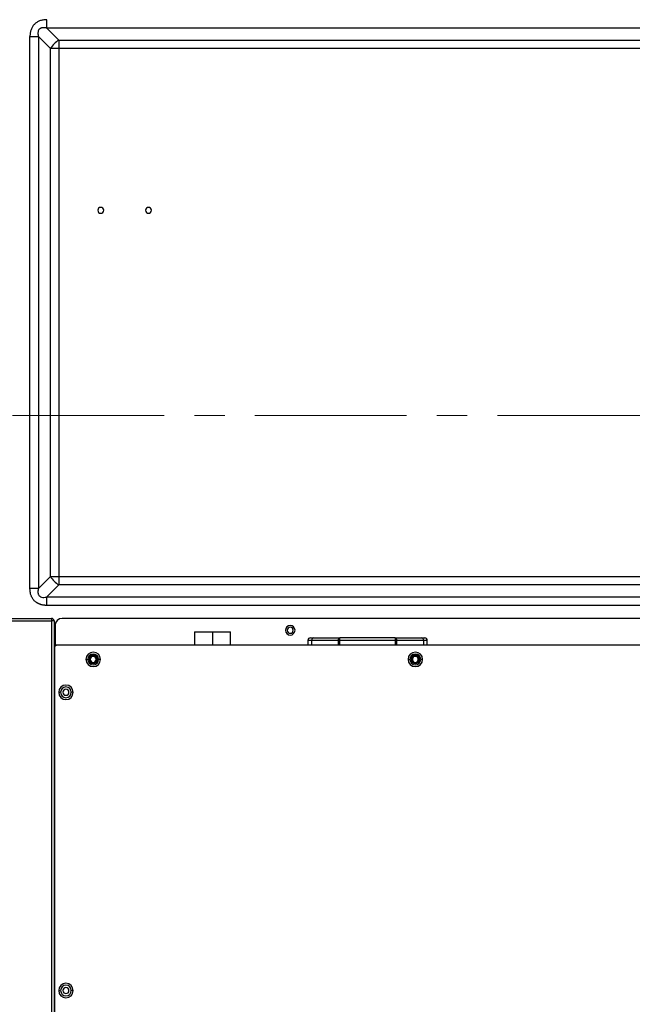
# Model space of a CAD drawing. Header units: millimetres. Extents: x 0 to 1118, y 0 to 864.
# Tile 109 of 256: x 961 to 1012, y 375 to 457. Entities that reach past the tile are written whole.
import ezdxf

# ---------------------------------------------------------------- set-up
doc = ezdxf.new("R2010")
doc.units = ezdxf.units.MM
doc.linetypes.add('CENTERX2', pattern=[20.32, 12.7, -2.54, 2.54, -2.54])

msp = doc.modelspace()

# ---------------------------------------------------------------- linework, layer by layer
at = {"color": 7, "linetype": 'Continuous', "lineweight": 25}
for p, q in [((964.1652, 455.4115), (963.151, 456.4257)), ((1059.2722, 456.4257), (963.151, 456.4257)), ((961.7367, 409.4534), (961.7367, 455.7186)), ((962.4438, 455.7186), (963.4581, 454.7044)), ((962.4438, 455.7186), (962.4438, 409.4534)), ((964.1652, 455.4115), (1029.4719, 455.4115)), ((963.4581, 410.4676), (963.4581, 454.7044)), ((964.1652, 454.7044), (964.1652, 410.4676)), ((1029.4719, 454.7044), (964.1652, 454.7044)), ((963.4581, 410.4676), (962.4438, 409.4534)), ((963.4581, 410.4676), (964.1652, 410.4676)), ((964.1652, 410.4676), (1029.4719, 410.4676)), ((963.151, 408.7463), (964.1652, 409.7605)), ((1029.4719, 409.7605), (964.1652, 409.7605)), ((963.151, 408.7463), (1059.5207, 408.7463)), ((1059.5207, 408.0392), (963.151, 408.0392)), ((955.5526, 406.952), (963.5526, 406.952)), ((963.5526, 406.952), (963.5526, 406.752)), ((1049.3555, 406.952), (964.4375, 406.952)), ((955.3526, 406.752), (963.5526, 406.752)), ((963.5526, 406.752), (963.5526, 315.2817)), ((963.7526, 406.752), (963.5526, 406.752)), ((963.7526, 406.752), (963.7526, 315.0817)), ((963.8375, 406.352), (963.8375, 404.712)), ((975.5375, 405.812), (975.5375, 404.714)), ((975.5375, 405.812), (977.0375, 405.812)), ((977.0375, 405.812), (978.5375, 405.812)), ((978.5375, 404.714), (978.5375, 405.812)), ((985.2375, 405.312), (985.4864, 405.312)), ((985.4864, 405.312), (987.7174, 405.312)), ((987.7174, 405.112), (987.7174, 405.312)), ((992.3577, 405.312), (987.7174, 405.312)), ((992.3577, 405.312), (992.3577, 405.112)), ((992.3577, 405.312), (994.5886, 405.312)), ((994.5886, 405.312), (994.8375, 405.312)), ((963.7971, 404.514), (963.7971, 315.2817)), ((963.8375, 404.6345), (963.8375, 404.712)), ((963.8375, 404.712), (963.9687, 404.712)), ((1050.4555, 404.714), (963.9971, 404.714)), ((985.0375, 405.112), (985.0375, 404.714)), ((985.0375, 405.112), (985.3487, 405.112)), ((985.3487, 405.112), (987.5796, 405.112)), ((987.5796, 405.112), (987.7174, 405.112)), ((987.7174, 405.112), (992.3577, 405.112)), ((992.3577, 405.112), (992.4954, 405.112)), ((992.4954, 405.112), (994.7264, 405.112)), ((995.0375, 404.714), (995.0375, 405.112)), ((966.4275, 403.512), (966.5875, 403.512)), ((966.6875, 403.512), (966.7875, 403.512)), ((967.3875, 403.512), (967.2875, 403.512)), ((967.6475, 403.512), (967.4875, 403.512)), ((993.4275, 403.512), (993.5875, 403.512)), ((993.6875, 403.512), (993.7875, 403.512)), ((994.3875, 403.512), (994.2875, 403.512)), ((994.6475, 403.512), (994.4875, 403.512)), ((963.7971, 401.952), (963.7526, 401.952)), ((964.1426, 400.752), (964.3026, 400.752)), ((965.3626, 400.752), (965.2026, 400.752)), ((964.1426, 375.752), (964.3026, 375.752)), ((965.3626, 375.752), (965.2026, 375.752))]:
    msp.add_line(p, q, dxfattribs=at)
at = {"color": 7, "linetype": 'CENTERX2', "lineweight": 18}
msp.add_line((675.7975, 423.952), (1079.6431, 423.952), dxfattribs=at)
at = {"color": 8, "linetype": 'Continuous', "lineweight": 25}
for p, q in [((977.0375, 405.812), (977.0375, 404.714)), ((985.3487, 404.714), (985.3487, 405.112)), ((987.5796, 405.112), (987.5796, 404.714)), ((987.7174, 404.714), (987.7174, 405.112)), ((992.3577, 405.112), (992.3577, 404.714)), ((992.4954, 404.714), (992.4954, 405.112)), ((994.7264, 405.112), (994.7264, 404.714)), ((994.7264, 405.112), (995.0375, 405.112)), ((963.7526, 402.8688), (963.7971, 402.8688)), ((963.7971, 402.1617), (963.7526, 402.1617))]:
    msp.add_line(p, q, dxfattribs=at)
at = {"color": 7, "linetype": 'Continuous', "lineweight": 25, "flags": 128}
for points in [[(964.1652, 455.4115), (964.1652, 455.3388), (964.1652, 455.26), (964.1652, 455.1758), (964.1652, 455.0871), (964.1652, 454.9947), (964.1652, 454.8995), (964.1652, 454.8024), (964.1652, 454.7044)], [(964.1652, 454.7044), (964.0671, 454.7044), (963.9701, 454.7044), (963.8749, 454.7044), (963.7825, 454.7044), (963.6938, 454.7044), (963.6096, 454.7044), (963.5308, 454.7044), (963.4581, 454.7044)], [(964.1652, 410.4676), (964.1652, 410.3696), (964.1652, 410.2725), (964.1652, 410.1773), (964.1652, 410.085), (964.1652, 409.9962), (964.1652, 409.9121), (964.1652, 409.8332), (964.1652, 409.7605)]]:
    msp.add_lwpolyline(points, dxfattribs=at)
at = {"color": 7, "linetype": 'Continuous', "lineweight": 25}
for centre, radius, start, end in [((964.9177, 453.9519), 1.6422, 117.273799, 152.726189), ((967.6715, 441.154), 0.25, 0, 180), ((967.6715, 441.154), 0.25, 180, 0), ((971.6715, 441.154), 0.25, 0, 180), ((971.6715, 441.154), 0.25, 180, 0), ((964.9177, 411.2202), 1.6422, 207.273781, 242.72621), ((963.5526, 406.752), 0.2, 0, 90), ((964.4375, 406.352), 0.6, 90, 180), ((983.5515, 405.952), 0.4, 0, 180), ((983.5515, 405.952), 0.25, 0, 180), ((983.5515, 405.952), 0.4, 180, 0), ((983.5515, 405.952), 0.25, 180, 0), ((985.2375, 405.112), 0.2, 90, 180), ((985.5246, 405.1383), 0.1779, 102.382307, 188.494571), ((987.7555, 405.1383), 0.1779, 102.382308, 188.494571), ((992.3195, 405.1383), 0.1779, 351.505429, 77.617693), ((994.5505, 405.1383), 0.1779, 351.50543, 77.617685), ((994.8375, 405.112), 0.2, 0, 90), ((963.9971, 404.514), 0.2, 90, 180), ((967.0375, 403.512), 0.61, 360, 180), ((967.0375, 403.512), 0.45, 360, 180), ((967.0375, 403.512), 0.35, 360, 180), ((967.0375, 403.512), 0.25, 360, 180), ((994.0375, 403.512), 0.61, 360, 180), ((994.0375, 403.512), 0.45, 360, 180), ((994.0375, 403.512), 0.35, 360, 180), ((994.0375, 403.512), 0.25, 360, 180), ((967.0375, 403.512), 0.61, 180, 360), ((967.0375, 403.512), 0.45, 180, 360), ((967.0375, 403.512), 0.35, 180, 360), ((967.0375, 403.512), 0.25, 180, 360), ((994.0375, 403.512), 0.61, 180, 360), ((994.0375, 403.512), 0.45, 180, 360), ((994.0375, 403.512), 0.35, 180, 360), ((994.0375, 403.512), 0.25, 180, 360), ((964.7526, 400.752), 0.61, 360, 180), ((964.7526, 400.752), 0.45, 360, 180), ((964.7526, 400.752), 0.61, 180, 360), ((964.7526, 400.752), 0.45, 180, 360), ((964.7526, 400.752), 0.25, 0, 180), ((964.7526, 400.752), 0.25, 180, 0), ((964.7526, 375.752), 0.61, 360, 180), ((964.7526, 375.752), 0.61, 180, 360), ((964.7526, 375.752), 0.45, 360, 180), ((964.7526, 375.752), 0.45, 180, 360), ((964.7526, 375.752), 0.25, 0, 180), ((964.7526, 375.752), 0.25, 180, 0)]:
    msp.add_arc(centre, radius, start, end, dxfattribs=at)
for points, knots in [([(963.151, 457.1328), (963.0436, 457.1329), (962.8373, 457.1172), (962.55, 457.0411), (962.3023, 456.9172), (962.0964, 456.7485), (961.9345, 456.5384), (961.8189, 456.2918), (961.7506, 456.0145), (961.7367, 455.819), (961.7367, 455.7186)], [0, 0, 0, 0, 0.1428923, 0.2724184, 0.392423, 0.507595, 0.6228205, 0.7415383, 0.8664307, 1, 1, 1, 1]), ([(963.151, 456.4257), (963.1332, 456.4299), (963.0978, 456.4382), (963.0443, 456.4481), (962.9906, 456.4558), (962.9366, 456.461), (962.8823, 456.4633), (962.8277, 456.4622), (962.7729, 456.4571), (962.7184, 456.4473), (962.6647, 456.4318), (962.613, 456.4097), (962.565, 456.3803), (962.5083, 456.3318), (962.4541, 456.2543), (962.4188, 456.1486), (962.4052, 456.0397), (962.4074, 455.9313), (962.4203, 455.8239), (962.436, 455.7538), (962.4438, 455.7186)], [0, 0, 0, 0, 0.04210035, 0.0838494, 0.12540136, 0.16688174, 0.20839268, 0.25000159, 0.29176487, 0.33372376, 0.37594698, 0.41822043, 0.46028338, 0.50213212, 0.58514794, 0.66885175, 0.75188502, 0.8343642, 0.91677541, 1, 1, 1, 1]), ([(963.151, 456.4257), (963.151, 456.5183), (963.151, 456.6292), (963.151, 456.8711), (963.151, 457.0019), (963.151, 457.1328)], [0, 0, 0, 0, 0.5, 0.5, 1, 1, 1, 1]), ([(961.7367, 455.7186), (961.8676, 455.7186), (961.9985, 455.7186), (962.2404, 455.7186), (962.3513, 455.7186), (962.4438, 455.7186)], [0, 0, 0, 0, 0.5, 0.5, 1, 1, 1, 1]), ([(963.151, 408.0392), (963.1298, 408.0394), (963.0875, 408.0396), (963.0241, 408.0427), (962.9609, 408.0477), (962.8978, 408.0549), (962.8351, 408.0644), (962.7727, 408.0762), (962.7109, 408.0904), (962.6497, 408.1072), (962.5892, 408.1265), (962.5296, 408.1486), (962.4712, 408.1734), (962.414, 408.201), (962.3583, 408.2315), (962.2476, 408.2997), (962.0942, 408.4255), (961.9331, 408.6362), (961.8419, 408.8319), (961.7929, 408.9902), (961.7669, 409.1044), (961.7491, 409.22), (961.7385, 409.3365), (961.7373, 409.4144), (961.7367, 409.4534)], [0, 0, 0, 0, 0.0280507, 0.0560975, 0.0841381, 0.1121781, 0.1402286, 0.1682821, 0.1963265, 0.2243658, 0.2524209, 0.2805064, 0.3085868, 0.3366438, 0.3646864, 0.3927478, 0.5090208, 0.6252948, 0.7415833, 0.7932789, 0.8449693, 0.8966448, 0.9483212, 1, 1, 1, 1]), ([(962.4438, 409.4534), (962.3513, 409.4534), (962.2404, 409.4534), (961.9985, 409.4534), (961.8676, 409.4534), (961.7367, 409.4534)], [0, 0, 0, 0, 0.5, 0.5, 1, 1, 1, 1]), ([(962.4438, 409.4534), (962.4396, 409.4357), (962.4311, 409.4004), (962.4208, 409.3468), (962.4126, 409.2928), (962.407, 409.2383), (962.4044, 409.1835), (962.4053, 409.1285), (962.4104, 409.0734), (962.4221, 409.009), (962.4457, 408.9364), (962.4892, 408.8608), (962.5503, 408.7979), (962.6552, 408.7336), (962.812, 408.7008), (962.964, 408.71), (963.0765, 408.7287), (963.1261, 408.7405), (963.151, 408.7463)], [0, 0, 0, 0, 0.0418882, 0.0837245, 0.1255565, 0.1674069, 0.2092782, 0.2511676, 0.2930513, 0.3349587, 0.3996586, 0.4643829, 0.5290533, 0.5937586, 0.7379533, 0.8825344, 0.9412335, 1, 1, 1, 1]), ([(963.151, 408.0392), (963.151, 408.1701), (963.151, 408.301), (963.151, 408.5428), (963.151, 408.6538), (963.151, 408.7463)], [0, 0, 0, 0, 0.5, 0.5, 1, 1, 1, 1])]:
    msp.add_open_spline(points, degree=3, knots=knots, dxfattribs=at)

doc.saveas('drawing.dxf')
